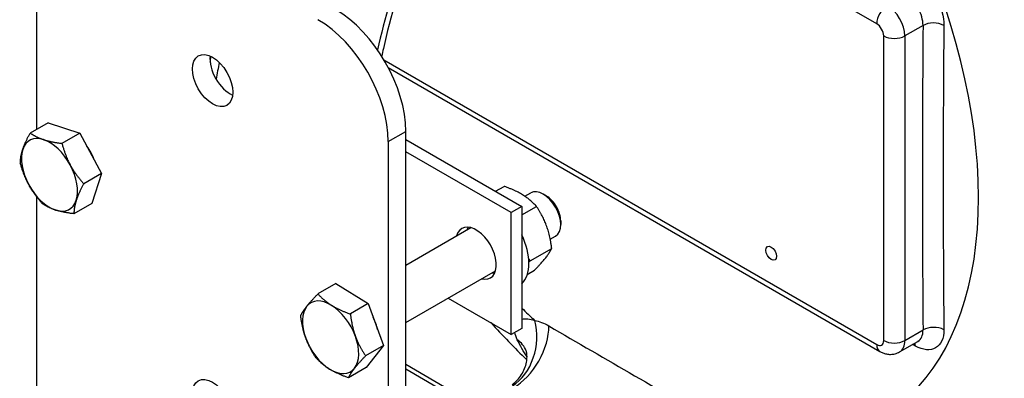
# Model space of a CAD drawing. Header units: millimetres. Extents: x 0 to 8400, y 0 to 5940.
# Tile 4 of 54: x 955 to 1054, y 2148 to 2184. Entities that reach past the tile are written whole.
import ezdxf

# ---------------------------------------------------------------- set-up
doc = ezdxf.new("R2010")
doc.units = ezdxf.units.MM
doc.header["$LTSCALE"] = 20
doc.layers.add('02-LINIE-035', color=2, linetype='CONTINUOUS')

msp = doc.modelspace()

# ---------------------------------------------------------------- linework, layer by layer
at = {"layer": '02-LINIE-035'}
for p, q in [((1041.417, 2183.555), (1000.334, 2207.274)), ((956.917, 2172.961), (956.917, 2192.128)), ((1046.08, 2183.39), (1044.245, 2182.33)), ((1042.124, 2151.711), (1042.124, 2182.33)), ((1044.245, 2182.33), (1044.245, 2151.711)), ((991.84, 2179.927), (1041.417, 2151.303)), ((992.264, 2179.174), (1041.727, 2150.617)), ((958.041, 2173.61), (956.243, 2172.571)), ((958.041, 2173.61), (961.232, 2172.573)), ((961.232, 2172.573), (959.434, 2171.535)), ((961.232, 2172.573), (963.431, 2168.516)), ((992.273, 2171.716), (994.04, 2172.736)), ((994.04, 2063.326), (994.04, 2172.736)), ((992.273, 2171.716), (992.273, 2062.305)), ((994.04, 2171.92), (1005.708, 2165.184)), ((1004.647, 2164.571), (994.04, 2170.695)), ((963.431, 2168.516), (961.633, 2167.478)), ((963.431, 2168.516), (962.44, 2165.494)), ((1003.059, 2166.713), (1003.921, 2167.211)), ((956.917, 2082.717), (956.917, 2166.131)), ((1006.02, 2166.21), (1006.607, 2166.548)), ((1008.182, 2166.237), (1007.857, 2166.425)), ((962.44, 2165.494), (960.642, 2164.456)), ((1005.708, 2165.184), (1004.647, 2164.571)), ((1005.708, 2164.342), (1007.185, 2165.194)), ((1005.708, 2165.184), (1005.708, 2152.936)), ((1004.647, 2152.324), (1004.647, 2164.571)), ((1009.625, 2163.738), (1009.625, 2163.363)), ((994.04, 2159.293), (1000.571, 2163.064)), ((1008.569, 2161.908), (1009.107, 2162.218)), ((1006.539, 2159.721), (1008.718, 2160.979)), ((994.04, 2153.52), (1003.071, 2158.734)), ((1006.259, 2158.361), (1006.987, 2158.781)), ((986.992, 2157.437), (985.194, 2156.399)), ((986.992, 2157.437), (990.256, 2155.421)), ((998.308, 2155.984), (1004.647, 2152.324)), ((990.256, 2155.421), (988.458, 2154.382)), ((990.256, 2155.421), (991.789, 2151.205)), ((1005.708, 2152.936), (1004.647, 2152.324)), ((1044.245, 2151.711), (1046.08, 2152.771)), ((991.789, 2151.205), (989.991, 2150.167)), ((991.789, 2151.205), (990.058, 2149.007)), ((1043.727, 2150.567), (1045.565, 2151.628)), ((990.058, 2149.007), (988.26, 2147.969)), ((994.04, 2149.324), (997.941, 2147.073)), ((997.191, 2146.998), (994.04, 2148.817))]:
    msp.add_line(p, q, dxfattribs=at)
for centre, major_axis, ratio, start_param, end_param in [((1027.127, 2191.839), (32.593, -56.452), 0.57735, 6.163705, 8.404474), ((1017.109, 2186.055), (24.433, -42.32), 0.57735, 5.794587, 8.34258), ((1033.815, 2190.597), (31.5, 54.56), 0.57735, 1.89412, 2.061376), ((986.969, 2176.819), (-5, 8.66), 0.57735, 3.926991, 5.497787), ((1042.477, 2184.167), (-0.75, -1.299), 0.57735, 3.926991, 5.497787), ((1042.477, 2183.351), (1.25, -2.165), 0.57735, 0.785398, 2.356194), ((985.202, 2175.798), (5, -8.66), 0.57735, 0.785398, 2.356194), ((1041.417, 2182.738), (-0.5, 0.866), 0.57735, 3.926991, 5.497787), ((1047.141, 2182.777), (1.5, -0.013), 0.571393, 0.814562, 2.361275), ((2337.574, 2913.725), (913.272, 1581.833), 0.57735, 2.345929, 2.36646), ((2373.586, 2890.417), (-951.06, -1554.926), 0.593755, 5.502347, 5.522904), ((1043.184, 2182.942), (-1.5, 0), 0.57735, 0.785398, 2.356194), ((976.363, 2178.86), (1.437, -2.49), 0.57735, 3.803821, 5.620957), ((1026.744, 2194.68), (-37.5, -64.952), 0.57735, 5.255171, 5.280601), ((958.19, 2168.368), (-2, 3.464), 0.57735, 5.713112, 6.76031), ((958.19, 2168.368), (-2, 3.464), 0.57735, 4.665915, 5.713112), ((958.19, 2168.368), (2, -3.464), 0.57735, 3.618717, 4.665915), ((960.453, 2169.674), (1.829, -3.167), 0.57735, 1.312982, 1.735662), ((958.19, 2168.368), (-2, 3.464), 0.57735, 3.618717, 4.665915), ((958.19, 2168.368), (2, -3.464), 0.57735, 4.665915, 5.713112), ((1007.857, 2164.383), (-1.25, 2.165), 0.57735, 3.141593, 6.283185), ((958.19, 2168.368), (2, -3.464), 0.57735, 5.713112, 6.76031), ((1008.183, 2164.571), (-1.02, 1.767), 0.57735, 3.926882, 5.497896), ((1001.111, 2160.489), (-1.437, 2.49), 0.57735, 2.625118, 6.79966), ((1002.172, 2161.101), (-1.437, 2.49), 0.57735, 0.377852, 0.516475), ((1002.172, 2161.101), (-1.313, 2.273), 0.57735, 0.284417, 0.309845), ((1002.879, 2161.509), (2.5, -4.33), 0.57735, 0.141897, 1.428899), ((1002.172, 2161.101), (1.313, -2.273), 0.57735, 5.973341, 5.998768), ((1002.172, 2161.101), (1.437, -2.49), 0.57735, 5.76671, 5.905333), ((986.474, 2152.038), (-2, 3.464), 0.57735, 5.462779, 6.509976), ((986.474, 2152.038), (-2, 3.464), 0.57735, 0.226791, 1.273988), ((986.474, 2152.038), (-2, 3.464), 0.57735, 4.415581, 5.462779), ((1017.109, 2186.055), (-24.433, 42.32), 0.57735, 2.019948, 2.059395), ((988.737, 2153.344), (1.829, -3.167), 0.57735, 1.0877, 1.460277), ((1047.073, 2203.355), (-30, 51.961), 0.57735, 2.381982, 2.382023), ((1003.442, 2151.607), (0.87, 4.924), 0.747037, 3.730132, 5.286283), ((1004.873, 2151.051), (2.525, 4.316), 0.581198, 3.930357, 5.526465), ((2295.899, 2738.128), (1811.447, -150.089), 0.516736, 3.965552, 3.979029), ((1047.141, 2152.159), (1.5, 0.013), 0.583246, 0.804297, 2.351009), ((1047.073, 2203.355), (30.25, -52.394), 0.57735, 5.523446, 5.523459), ((986.474, 2152.038), (2, -3.464), 0.57735, 4.415581, 5.462779), ((986.474, 2152.038), (2, -3.464), 0.57735, 0.226791, 1.273988), ((1001.542, 2148.757), (4.611, 1.934), 0.698522, 6.283181, 6.684461), ((1041.417, 2152.12), (0.5, -0.866), 0.57735, 5.497787, 7.068583), ((1042.477, 2151.916), (-0.75, -1.299), 0.57735, 5.497787, 6.283185), ((1043.184, 2152.324), (-1.5, 0), 0.57735, 0.785398, 2.356194), ((1042.477, 2152.732), (1.25, -2.165), 0.57735, 0, 0.785398), ((1044.279, 2150.506), (-0.725, -1.313), 0.564063, 2.358013, 2.637054), ((1046.013, 2202.742), (-31, 53.693), 0.57735, 2.393613, 2.393623), ((1001.542, 2148.757), (4.611, 1.934), 0.698522, 6.281718, 6.283181), ((986.474, 2152.038), (2, -3.464), 0.57735, 5.462779, 6.509976)]:
    msp.add_ellipse(centre, major_axis=major_axis, ratio=ratio, start_param=start_param, end_param=end_param, dxfattribs=at)
for centre, major_axis in [((974.595, 2177.839), (1.437, -2.49)), ((1030.81, 2160.489), (0.381, -0.66)), ((974.595, 2145.179), (1.437, -2.49))]:
    msp.add_ellipse(centre, major_axis=major_axis, ratio=0.57735, dxfattribs=at)
for points, knots in [([(994.595, 2190.885), (993.449, 2187.587), (992.506, 2184.293), (991.725, 2180.802), (991.669, 2180.547), (991.615, 2180.293)], [5.8180086, 5.8180086, 5.8180086, 5.8180086, 5.9945474, 5.9945474, 6.008486, 6.008486, 6.008486, 6.008486]), ([(1045.315, 2188.267), (1046.079, 2187.846), (1046.824, 2187.077), (1047.351, 2186.178), (1047.878, 2185.278), (1048.184, 2184.258), (1048.176, 2183.392)], [0, 0, 0, 0, 0.5, 0.5, 0.5, 1, 1, 1, 1]), ([(1046.08, 2183.39), (1046.088, 2183.933), (1045.897, 2184.572), (1045.233, 2185.694), (1044.763, 2186.173), (1044.279, 2186.432)], [0, 0, 0, 0, 0.5, 0.5, 1, 1, 1, 1]), ([(1048.176, 2152.798), (1048.184, 2151.941), (1047.877, 2151.273), (1047.35, 2150.969), (1046.822, 2150.666), (1046.079, 2150.727), (1045.315, 2151.148)], [0, 0, 0, 0, 0.499928, 0.499928, 0.499928, 1, 1, 1, 1]), ([(1045.594, 2151.641), (1045.594, 2151.641), (1045.587, 2151.639), (1045.574, 2151.633), (1045.57, 2151.631), (1045.565, 2151.628)], [0.3762521, 0.3762521, 0.3762521, 0.3762521, 0.4514747, 0.4514747, 0.4849436, 0.4849436, 0.4849436, 0.4849436]), ([(1004.724, 2147.274), (1005.098, 2147.542), (1005.435, 2147.897), (1005.932, 2148.678), (1006.101, 2149.116), (1006.215, 2149.721), (1006.232, 2149.91), (1006.233, 2150.218), (1006.223, 2150.345), (1006.197, 2150.519), (1006.184, 2150.579), (1006.163, 2150.666), (1006.154, 2150.689), (1006.154, 2150.689)], [0, 0, 0, 0, 0.340982, 0.340982, 0.678553, 0.678553, 0.838244, 0.838244, 0.969747, 0.969747, 1.065361, 1.065361, 1.168804, 1.168804, 1.168804, 1.168804]), ([(1041.727, 2150.617), (1041.823, 2150.561), (1041.926, 2150.51), (1042.149, 2150.422), (1042.269, 2150.385), (1042.528, 2150.333), (1042.668, 2150.318), (1042.962, 2150.321), (1043.117, 2150.34), (1043.428, 2150.421), (1043.583, 2150.484), (1043.727, 2150.567)], [4.712389, 4.712389, 4.712389, 4.712389, 4.8694686, 4.8694686, 5.0265482, 5.0265482, 5.1836279, 5.1836279, 5.3407075, 5.3407075, 5.4977871, 5.4977871, 5.4977871, 5.4977871])]:
    msp.add_open_spline(points, degree=3, knots=knots, dxfattribs=at)
for points in [[(974.35, 2179.695), (974.384, 2179.884), (974.418, 2180.073), (974.454, 2180.263)], [(1005.706, 2153.863), (1006.065, 2153.941), (1006.52, 2153.89), (1007.003, 2153.734)], [(1002.591, 2153.511), (1003.768, 2152.223), (1004.977, 2150.976), (1006.215, 2149.772)], [(1007.003, 2153.734), (1007.462, 2153.654), (1007.938, 2153.47), (1008.431, 2153.182)], [(1045.565, 2151.628), (1045.897, 2151.82), (1046.088, 2152.237), (1046.08, 2152.771)], [(1005.259, 2151.796), (1005.137, 2152.055), (1005.051, 2152.301), (1005.004, 2152.529)], [(1006.232, 2150.074), (1005.875, 2150.6), (1005.55, 2151.177), (1005.259, 2151.796)], [(1045.315, 2151.148), (1045.216, 2151.203), (1045.117, 2151.258), (1045.018, 2151.312)]]:
    msp.add_open_spline(points, degree=3, dxfattribs=at)
for points, weights in [([(955.495, 2170.915), (955.725, 2171.616), (956.243, 2172.571)], [1, 1.0379548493, 1]), ([(956.243, 2172.571), (956.845, 2172.148), (957.586, 2171.907)], [1, 1.0379548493, 1]), ([(957.586, 2171.907), (958.326, 2171.667), (959.434, 2171.535)], [1, 1.0379548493, 1]), ([(955.252, 2169.55), (955.265, 2170.214), (955.495, 2170.915)], [1, 1.0379548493, 1]), ([(959.434, 2171.535), (959.77, 2170.302), (960.281, 2169.36)], [1, 1.0379548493, 1]), ([(956.099, 2167.375), (955.589, 2168.317), (955.252, 2169.55)], [1, 1.0379548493, 1]), ([(960.281, 2169.36), (960.791, 2168.419), (961.633, 2167.478)], [1, 1.0379548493, 1]), ([(957.452, 2165.492), (956.61, 2166.434), (956.099, 2167.375)], [1, 1.0379548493, 1]), ([(961.633, 2167.478), (961.115, 2166.522), (960.885, 2165.821)], [1, 1.0379548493, 1]), ([(1007.185, 2165.194), (1006.024, 2166.475), (1003.921, 2167.211)], [1, 1.15470053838, 1]), ([(960.885, 2165.821), (960.655, 2165.12), (960.642, 2164.456)], [1, 1.0379548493, 1]), ([(958.794, 2164.828), (958.054, 2165.069), (957.452, 2165.492)], [1, 1.0379548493, 1]), ([(960.642, 2164.456), (959.535, 2164.588), (958.794, 2164.828)], [1, 1.0379548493, 1]), ([(1008.718, 2160.979), (1008.422, 2163.359), (1007.185, 2165.194)], [1, 1.15470053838, 1]), ([(1006.987, 2158.781), (1008.323, 2160.152), (1008.718, 2160.979)], [1, 1.15470053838, 1]), ([(1006.392, 2159.944), (1006.463, 2159.834), (1006.539, 2159.721)], [1.01565976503, 1.00827221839, 1]), ([(1006.539, 2159.721), (1006.474, 2159.655), (1006.413, 2159.592)], [1, 1.00648914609, 1.01243389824]), ([(984.076, 2155.154), (984.478, 2155.664), (985.194, 2156.399)], [1, 1.0379548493, 1]), ([(985.194, 2156.399), (985.816, 2155.713), (986.573, 2155.245)], [1, 1.0379548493, 1]), ([(983.463, 2154.2), (983.674, 2154.644), (984.076, 2155.154)], [1, 1.0379548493, 1]), ([(986.573, 2155.245), (987.331, 2154.777), (988.458, 2154.382)], [1, 1.0379548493, 1]), ([(983.977, 2151.947), (983.621, 2152.925), (983.463, 2154.2)], [1, 1.0379548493, 1]), ([(988.458, 2154.382), (988.616, 2153.107), (988.972, 2152.129)], [1, 1.0379548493, 1]), ([(984.996, 2149.985), (984.333, 2150.969), (983.977, 2151.947)], [1, 1.0379548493, 1]), ([(988.972, 2152.129), (989.328, 2151.151), (989.991, 2150.167)], [1, 1.0379548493, 1]), ([(986.375, 2148.831), (985.618, 2149.299), (984.996, 2149.985)], [1, 1.0379548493, 1]), ([(989.991, 2150.167), (989.275, 2149.432), (988.873, 2148.922)], [1, 1.0379548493, 1]), ([(988.26, 2147.969), (987.133, 2148.363), (986.375, 2148.831)], [1, 1.0379548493, 1]), ([(988.873, 2148.922), (988.471, 2148.412), (988.26, 2147.969)], [1, 1.0379548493, 1])]:
    msp.add_rational_spline(points, weights, degree=2, dxfattribs=at)

doc.saveas('drawing.dxf')
